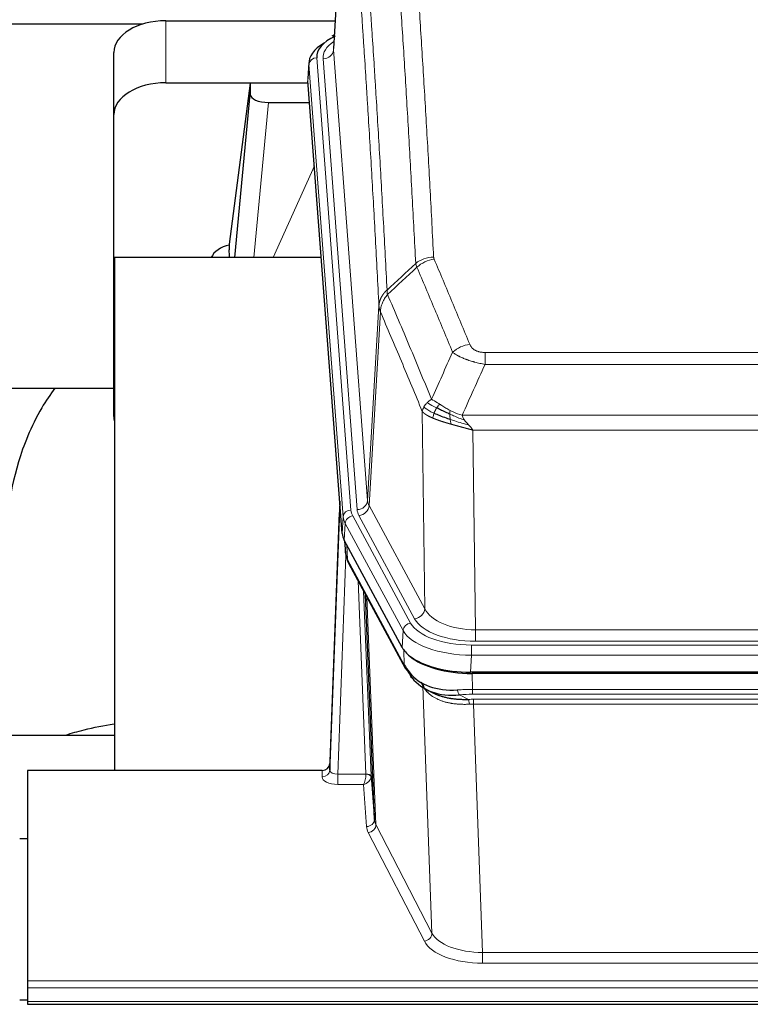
# Model space of a CAD drawing. Header units: inches. Extents: x 0 to 23760, y -13 to 16800.
# Tile 201 of 209: x 18994 to 19274, y 13955 to 14332. Entities that reach past the tile are written whole.
import ezdxf

# ---------------------------------------------------------------- set-up
doc = ezdxf.new("R2010")
doc.units = ezdxf.units.IN
doc.layers.add('254', color=7, linetype='Continuous', true_color=0xffffff)

msp = doc.modelspace()

# ---------------------------------------------------------------- linework, layer by layer
at = {"layer": '254', "color": 2, "linetype": 'Continuous', "lineweight": 25}
for p, q in [((19119.199, 14407.873), (19113.949, 14321.237)), ((18874.894, 14330.631), (19041.082, 14330.631)), ((19049.77, 14331.835), (19114.591, 14331.835)), ((19114.26, 14326.379), (19113.317, 14325.944)), ((19029.77, 14295.859), (19029.77, 14319.661)), ((19104.57, 14315.886), (19104.189, 14309.604)), ((19049.77, 14308.033), (19104.256, 14308.033)), ((19082.081, 14307.944), (19074.033, 14246.158)), ((19104.263, 14307.944), (19082.081, 14307.944)), ((19082.081, 14307.944), (19082.081, 14303.713)), ((19117.313, 14135.367), (19104.195, 14308.82)), ((19076.17, 14241.057), (19082.081, 14303.713)), ((19089.054, 14300.493), (19104.825, 14300.493)), ((19029.77, 14180.205), (19029.77, 14295.859)), ((19074.032, 14246.152), (19074.033, 14246.158)), ((19074.032, 14246.152), (19074.032, 14243.967)), ((19030.057, 14241.056), (19030.057, 14044.489)), ((19109.326, 14241.056), (19030.057, 14241.056)), ((18958.015, 14190.977), (19029.745, 14190.977)), ((19116.376, 14147.748), (19112.618, 14047.109)), ((19112.608, 14044.573), (19116.296, 14143.355)), ((19140.352, 14091.575), (19118.097, 14132.789)), ((19118.225, 14132.553), (19118.588, 14127.751)), ((19118.582, 14127.864), (19118.411, 14132.208)), ((19118.582, 14127.864), (19118.588, 14127.751)), ((19119.726, 14123.955), (19141.473, 14083.679)), ((19129.633, 14025.744), (19126.205, 14111.955)), ((19382.92, 14082.137), (19166.514, 14082.137)), ((19382.329, 14081.655), (19167.105, 14081.655)), ((19149.615, 14075.503), (19152.358, 14074.116)), ((19030.055, 14057.828), (18958.058, 14057.828)), ((19112.618, 14047.109), (19112.608, 14044.573)), ((18996.717, 14044.488), (18996.717, 13963.853)), ((19109.62, 14044.488), (18996.717, 14044.488)), ((19128.404, 14042.362), (19129.633, 14025.744)), ((18996.717, 14018.29), (18993.717, 14018.29)), ((18996.717, 13963.853), (18996.717, 13961.119)), ((18996.717, 13961.119), (18996.717, 13955.871)), ((18993.736, 13956.554), (18996.723, 13956.554)), ((18996.717, 13955.871), (18996.717, 13954.856)), ((18996.717, 13954.856), (19553.717, 13954.856))]:
    msp.add_line(p, q, dxfattribs=at)
at = {"layer": '254', "color": 110, "linetype": 'Continuous', "lineweight": 13}
for p, q in [((19119.201, 14407.251), (19113.953, 14320.661)), ((19049.77, 14308.033), (19049.77, 14331.835)), ((19107.57, 14317.67), (19120.68, 14144.309)), ((19113.953, 14320.661), (19127.02, 14147.888)), ((19104.575, 14315.1), (19104.195, 14308.82)), ((19117.686, 14141.739), (19104.575, 14315.1)), ((19109.961, 14317.235), (19123.028, 14144.462)), ((19089.054, 14300.493), (19083.447, 14241.057)), ((19090.859, 14241.057), (19106.656, 14276.279)), ((19127.02, 14147.888), (19131.396, 14222.565)), ((19131.952, 14220.231), (19127.601, 14145.979)), ((19172.046, 14204.684), (19377.388, 14204.684)), ((19172.046, 14200.12), (19172.046, 14204.684)), ((19377.388, 14200.12), (19172.046, 14200.12)), ((19148.953, 14106.436), (19147.995, 14182.086)), ((19163.314, 14180.641), (19386.12, 14180.641)), ((19382.007, 14174.897), (19167.427, 14174.897)), ((19167.427, 14174.897), (19168.395, 14098.401)), ((19127.601, 14145.979), (19148.953, 14106.436)), ((19117.313, 14135.367), (19117.686, 14141.739)), ((19121.378, 14142.018), (19143.552, 14100.953)), ((19145.077, 14102.627), (19123.725, 14142.171)), ((19118.471, 14139.162), (19118.097, 14132.789)), ((19140.645, 14098.096), (19118.471, 14139.162)), ((19118.227, 14132.548), (19118.582, 14127.864)), ((19119.148, 14130.842), (19119.367, 14125.285)), ((19118.731, 14126.893), (19115.6, 14043.041)), ((19119.367, 14125.285), (19141.114, 14085.009)), ((19126.406, 14043.128), (19123.384, 14117.179)), ((19125.511, 14113.239), (19128.404, 14042.362)), ((19126.751, 14110.944), (19130.218, 14023.733)), ((19140.352, 14091.575), (19140.645, 14098.096)), ((19168.395, 14093.987), (19168.395, 14098.401)), ((19168.395, 14098.401), (19381.038, 14098.401)), ((19166.807, 14092.563), (19382.627, 14092.563)), ((19166.807, 14088.658), (19166.807, 14092.563)), ((19381.038, 14093.987), (19168.395, 14093.987)), ((19141.114, 14085.009), (19140.938, 14090.645)), ((19166.807, 14088.658), (19166.514, 14082.137)), ((19382.627, 14088.658), (19166.807, 14088.658)), ((19167.105, 14081.655), (19167.296, 14075.564)), ((19148.246, 14076.851), (19147.517, 14078.201)), ((19151.703, 13982.119), (19148.246, 14076.851)), ((19162.272, 14073.47), (19165.725, 14071.725)), ((19167.296, 14073.698), (19167.296, 14075.564)), ((19167.296, 14075.564), (19382.138, 14075.564)), ((19382.138, 14073.698), (19167.296, 14073.698)), ((19167.638, 14069.891), (19167.638, 14071.756)), ((19167.638, 14071.756), (19381.796, 14071.756)), ((19167.638, 14069.891), (19171.112, 13974.715)), ((19381.796, 14069.891), (19167.638, 14069.891)), ((19109.609, 14042.04), (19109.62, 14044.488)), ((19115.6, 14043.041), (19115.6, 14039.126)), ((19115.6, 14043.041), (19126.405, 14043.041)), ((19115.6, 14039.126), (19125.442, 14039.126)), ((19126.636, 14022.977), (19125.442, 14039.126)), ((19130.218, 14023.733), (19151.703, 13982.119)), ((19148.795, 13979.056), (19127.31, 14020.67)), ((19171.112, 13974.715), (19171.112, 13970.614)), ((19171.112, 13974.715), (19378.322, 13974.715)), ((19378.322, 13970.614), (19171.112, 13970.614)), ((18996.717, 13963.853), (19553.717, 13963.853)), ((18996.717, 13961.119), (19553.717, 13961.119)), ((18996.717, 13955.871), (19553.717, 13955.871))]:
    msp.add_line(p, q, dxfattribs=at)
at = {"layer": '254', "color": 2, "linetype": 'Continuous', "lineweight": 25}
for centre, major_axis, ratio, start_param, end_param in [((19049.77, 14319.661), (-20, 0), 0.608706, 4.712389, 6.2831853), ((19131.589, 14318.044), (-24.034, 0.016), 0.461198, 5.4992389, 6.318352), ((19114.575, 14323.22), (1.258, -2.724), 0.6272114, 2.6666598, 3.1415983), ((19131.589, 14315.383), (-27.03, 0.194), 0.4633579, 5.618257, 6.3212481), ((19049.77, 14295.859), (-20, 0), 0.608706, 4.712389, 6.2831853), ((19089.107, 14303.738), (7.027, 0.031), 0.4617281, 3.1395348, 4.7027345), ((19076.911, 14238.978), (10.208, 0), 0.7029015, 1.8567446, 2.8477011), ((19076.911, 14047.584), (-10.152, 515.136), 0.0020796, 5.0973651, 5.1034691), ((19049.77, 14180.205), (-20, 0), 0.608706, 0, 0.1694742), ((19144.333, 14135.806), (27.037, 0.006), 0.4611335, 3.1763491, 3.3855005), ((19146.376, 14108.075), (-27.174, 22.247), 0.2659536, 0.2482952, 0.2802754), ((19145.226, 14137.351), (26.161, 11.46), 0.4493681, 3.0159633, 3.1613144), ((19123.08, 14126.176), (3.584, 1.776), 0.8816114, 2.7716102, 3.1419462), ((19166.572, 14094.621), (27.023, 0.034), 0.4619935, 3.3853572, 3.670307), ((19167.131, 14094.13), (27.01, 0.015), 0.4618579, 3.6271853, 4.7111791), ((19166.572, 14094.621), (27.023, 0.034), 0.4619935, 3.670307, 4.7096668), ((19167.946, 14068.13), (-27.355, 20.182), 0.1876908, 0.3765826, 0.5974134), ((19144.993, 14085.58), (3.52, 1.9), 0.8606628, 3.1415888, 3.5094104), ((19165.249, 14065.267), (-23.434, 19.972), 0.1471226, 0.3626514, 0.5834823), ((19146.77, 14082.898), (3.195, 2.407), 0.6715965, 2.6043549, 3.391291), ((19167.043, 14096.947), (25.329, 12.681), 0.6929209, 3.2824386, 4.1662755), ((19167.043, 14096.947), (23.359, 16.381), 0.7286412, 3.1732971, 4.057134), ((19144.871, 14075.407), (-3.388, -2.127), 0.8041825, 2.6901591, 3.4547172), ((19109.62, 14047.201), (3, 0.002), 0.9042699, 4.7116987, 6.2488686)]:
    msp.add_ellipse(centre, major_axis=major_axis, ratio=ratio, start_param=start_param, end_param=end_param, dxfattribs=at)
at = {"layer": '254', "color": 110, "linetype": 'Continuous', "lineweight": 13}
for centre, major_axis, ratio, start_param, end_param in [((19133.98, 14317.609), (-24.034, 0.016), 0.461198, 5.6862399, 6.318352), ((19107.57, 14315.009), (2.991, 0.226), 0.8864705, 1.5038552, 3.0222916), ((19109.961, 14320.783), (3.989, 0.302), 0.8864705, 4.6454478, 6.1638843), ((19152.35, 14232.936), (-9.987, -0.512), 0.8285973, 4.6699673, 5.4273767), ((19152.537, 14232.144), (-9.188, -3.948), 0.8056434, 4.3791539, 5.1247913), ((19166.199, 14199.682), (-9.245, -3.812), 0.7933159, 4.3962573, 5.1392153), ((19123.028, 14148.01), (3.989, 0.302), 0.8864705, 4.6454478, 6.1638843), ((19147.046, 14148.4), (20.038, 0.241), 0.4621297, 3.1708089, 3.3799603), ((19116.296, 14141.202), (0.214, 6.443), 0.0117452, 0.5090713, 1.2305416), ((19120.68, 14141.648), (2.991, 0.226), 0.8864705, 1.5038552, 3.0222916), ((19144.698, 14144.7), (24.033, 0.005), 0.4611335, 3.1763491, 3.3855005), ((19147.046, 14144.852), (24.033, 0.005), 0.4611335, 3.1763491, 3.3855005), ((19123.725, 14145.719), (3.52, 1.9), 0.8606628, 4.2773553, 5.7957917), ((19119.294, 14143.263), (2.998, -0.112), 0.4302668, 3.1576572, 3.7226285), ((19144.698, 14142.039), (-27.028, 0.171), 0.4605351, 0.0378207, 0.2469722), ((19121.378, 14139.357), (2.64, 1.425), 0.8606628, 1.1357626, 2.6541991), ((19146.377, 14108.075), (-27.538, 20.422), 0.1820481, 0.3394749, 0.3714551), ((19123.246, 14125.855), (3.52, 1.9), 0.8606628, 2.7414655, 3.1415888), ((19145.077, 14106.175), (3.52, 1.9), 0.8606628, 4.2773553, 5.7957917), ((19168.316, 14109.008), (-20.002, 0.126), 0.5302672, 0.2567917, 1.5781041), ((19168.316, 14105.46), (-24.002, 0.049), 0.477994, 0.2537759, 1.5750883), ((19143.552, 14098.292), (2.64, 1.425), 0.8606628, 1.1357626, 2.6541991), ((19166.858, 14103.66), (24.02, 0.03), 0.4619935, 3.3853572, 4.7096668), ((19166.858, 14100.999), (-27.018, 0.111), 0.4567867, 0.246464, 1.5707737), ((19144.993, 14085.58), (3.52, 1.9), 0.8606628, 2.7414655, 3.1415888), ((19144.368, 14076.265), (-3.52, -1.9), 0.8606628, 2.7458289, 3.0340689), ((19168.433, 14057.963), (-20.65, 20.761), 0.1023506, 0.3377039, 0.4127218), ((19167.946, 14068.13), (-27.015, 0.091), 0.2751837, 4.7373543, 4.9581852), ((19162.272, 14077.305), (-0.368, 3.983), 0.2964475, 2.0527062, 2.8396422), ((19167.946, 14064.295), (-23.017, 0.318), 0.4083138, 4.7462544, 4.9670852), ((19168.428, 14061.944), (-24.025, 0.387), 0.4081205, 4.7518285, 4.8316761), ((19165.725, 14067.89), (0.131, -3.998), 0.1099517, 2.0830946, 2.8518059), ((19168.428, 14058.108), (-20.023, 0.877), 0.5868264, 4.777515, 4.8573626), ((19109.609, 14044.664), (-3, 0.013), 0.8746179, 1.5745081, 3.1116779), ((19115.613, 14044.664), (3.004, 0.138), 0.5390598, 3.1127167, 4.683513), ((19125.442, 14041.749), (0.506, 2.997), 0.2740591, 3.694004, 5.2037138), ((19125.407, 14043.096), (-1.001, 0.011), 0.9036682, 3.0924533, 3.1882188), ((19126.405, 14042.18), (1.996, -0.13), 0.4297663, 0.0674602, 1.5988341), ((19126.406, 14042.267), (1.998, 0.082), 0.4302193, 0.0160628, 1.553239), ((19125.407, 14042.235), (2.996, 0.15), 0.8842155, 6.1784611, 6.2742266), ((19115.613, 14042.04), (6.003, 0.008), 0.4854373, 3.1388974, 4.7096937), ((19125.442, 14041.749), (2.669, 1.608), 0.8008031, 4.262859, 5.7725688), ((19126.636, 14025.601), (-2.992, -0.221), 0.8740585, 1.5062672, 3.1117425), ((19127.31, 14023.294), (-2.666, -1.376), 0.8484453, 1.1579292, 2.76165), ((19149.635, 14025.999), (-20.016, 0.121), 0.4848834, 0.0387668, 0.248091), ((19149.635, 14023.375), (-23.014, 0.002), 0.4845187, 0.0358431, 0.2451673), ((19148.795, 13981.68), (-2.666, -1.376), 0.8484453, 1.1579292, 2.76165), ((19171.118, 13984.389), (-20.013, 0.104), 0.483363, 0.2476114, 1.5729934), ((19171.118, 13981.765), (23.012, 0.004), 0.4845836, 3.3866449, 4.7120269)]:
    msp.add_ellipse(centre, major_axis=major_axis, ratio=ratio, start_param=start_param, end_param=end_param, dxfattribs=at)
for points, knots in [([(19140.392, 14423.877), (19140.949, 14417.257), (19142.05, 14403.767), (19143.657, 14382.782), (19144.7, 14368.293), (19145.47, 14357.238), (19145.853, 14351.664), (19146.231, 14346.02), (19146.482, 14342.241), (19146.607, 14340.344), (19147.231, 14330.82), (19147.722, 14323.078), (19148.448, 14311.283), (19148.687, 14307.321), (19149.163, 14299.339), (19149.399, 14295.317), (19150.101, 14283.164), (19151.022, 14266.722), (19151.912, 14249.804), (19152.35, 14241.225)], [0, 0, 0, 0, 0.125, 0.25, 0.375, 0.375, 0.4375, 0.46875, 0.46875, 0.5, 0.5, 0.625, 0.625, 0.6875, 0.6875, 0.75, 0.75, 0.875, 1, 1, 1, 1]), ([(19145.482, 14238.849), (19145.044, 14247.417), (19144.153, 14264.316), (19143.231, 14280.739), (19142.528, 14292.877), (19142.291, 14296.894), (19141.815, 14304.867), (19141.575, 14308.824), (19140.849, 14320.605), (19140.357, 14328.338), (19139.732, 14337.851), (19139.607, 14339.746), (19139.355, 14343.52), (19138.977, 14349.158), (19138.594, 14354.726), (19137.822, 14365.767), (19136.778, 14380.24), (19135.168, 14401.2), (19134.066, 14414.675), (19133.508, 14421.287)], [0, 0, 0, 0, 0.125, 0.25, 0.25, 0.3125, 0.3125, 0.375, 0.375, 0.5, 0.5, 0.53125, 0.53125, 0.5625, 0.625, 0.625, 0.75, 0.875, 1, 1, 1, 1]), ([(19122.256, 14413.867), (19122.828, 14407.176), (19123.955, 14393.533), (19125.601, 14372.292), (19126.667, 14357.613), (19127.455, 14346.409), (19127.847, 14340.759), (19128.298, 14334.081), (19128.491, 14331.202), (19128.619, 14329.278), (19128.682, 14328.314), (19129.001, 14323.484), (19129.381, 14317.64), (19129.819, 14310.74), (19130.005, 14307.765), (19130.13, 14305.778), (19130.191, 14304.782), (19130.748, 14295.804), (19131.72, 14279.597), (19133.131, 14254.544), (19134.039, 14237.348), (19134.486, 14228.627)], [0, 0, 0, 0, 0.125, 0.25, 0.375, 0.375, 0.4375, 0.46875, 0.484375, 0.484375, 0.5, 0.5, 0.5625, 0.59375, 0.609375, 0.609375, 0.625, 0.625, 0.75, 0.875, 1, 1, 1, 1]), ([(19131.396, 14222.565), (19130.951, 14231.259), (19130.046, 14248.401), (19128.639, 14273.375), (19127.669, 14289.533), (19127.114, 14298.483), (19127.052, 14299.476), (19126.928, 14301.457), (19126.742, 14304.423), (19126.306, 14311.302), (19125.927, 14317.128), (19125.609, 14321.944), (19125.546, 14322.905), (19125.418, 14324.823), (19125.226, 14327.694), (19124.776, 14334.352), (19124.386, 14339.985), (19123.599, 14351.156), (19122.536, 14365.793), (19120.895, 14386.974), (19119.771, 14400.578), (19119.201, 14407.251)], [0, 0, 0, 0, 0.125, 0.25, 0.375, 0.375, 0.390625, 0.390625, 0.40625, 0.4375, 0.5, 0.5, 0.515625, 0.515625, 0.53125, 0.5625, 0.625, 0.625, 0.75, 0.875, 1, 1, 1, 1]), ([(19152.537, 14240.43), (19152.481, 14240.561), (19152.438, 14240.692), (19152.376, 14240.957), (19152.357, 14241.091), (19152.35, 14241.225)], [0, 0, 0, 0, 0.5, 0.5, 1, 1, 1, 1]), ([(19152.537, 14240.43), (19154.823, 14235.089), (19157.104, 14229.703), (19160.52, 14221.555), (19161.657, 14218.827), (19163.929, 14213.349), (19165.065, 14210.599), (19166.199, 14207.838)], [0, 0, 0, 0, 0.5, 0.5, 0.75, 0.75, 1, 1, 1, 1]), ([(19159.619, 14204.78), (19158.483, 14207.539), (19157.347, 14210.287), (19155.071, 14215.759), (19153.933, 14218.484), (19150.513, 14226.625), (19148.229, 14232.007), (19145.941, 14237.343)], [0, 0, 0, 0, 0.25, 0.25, 0.5, 0.5, 1, 1, 1, 1]), ([(19131.396, 14222.565), (19131.397, 14222.58), (19131.399, 14222.61), (19131.402, 14222.654), (19131.405, 14222.699), (19131.409, 14222.744), (19131.413, 14222.789), (19131.417, 14222.834), (19131.421, 14222.878), (19131.426, 14222.923), (19131.43, 14222.968), (19131.436, 14223.013), (19131.441, 14223.057), (19131.446, 14223.102), (19131.452, 14223.147), (19131.458, 14223.191), (19131.465, 14223.236), (19131.471, 14223.28), (19131.478, 14223.325), (19131.485, 14223.369), (19131.493, 14223.414), (19131.5, 14223.458), (19131.508, 14223.503), (19131.516, 14223.547), (19131.525, 14223.592), (19131.533, 14223.636), (19131.542, 14223.68), (19131.551, 14223.725), (19131.561, 14223.769), (19131.57, 14223.813), (19131.58, 14223.857), (19131.59, 14223.901), (19131.601, 14223.945), (19131.611, 14223.989), (19131.622, 14224.033), (19131.633, 14224.077), (19131.645, 14224.121), (19131.656, 14224.165), (19131.668, 14224.209), (19131.68, 14224.252), (19131.693, 14224.296), (19131.705, 14224.34), (19131.718, 14224.383), (19131.731, 14224.427), (19131.745, 14224.47), (19131.758, 14224.514), (19131.772, 14224.557), (19131.786, 14224.6), (19131.8, 14224.644), (19131.815, 14224.687), (19131.83, 14224.73), (19131.845, 14224.773), (19131.86, 14224.816), (19131.876, 14224.859), (19131.892, 14224.902), (19131.908, 14224.945), (19131.924, 14224.987), (19131.94, 14225.03), (19131.957, 14225.073), (19131.974, 14225.115), (19131.991, 14225.158), (19132.009, 14225.2), (19132.027, 14225.242), (19132.045, 14225.285), (19132.063, 14225.327), (19132.081, 14225.369), (19132.1, 14225.411), (19132.119, 14225.453), (19132.138, 14225.495), (19132.157, 14225.537), (19132.177, 14225.578), (19132.197, 14225.62), (19132.217, 14225.662), (19132.237, 14225.703), (19132.258, 14225.744), (19132.278, 14225.786), (19132.305, 14225.839), (19132.339, 14225.904), (19132.38, 14225.981), (19132.422, 14226.057), (19132.464, 14226.133), (19132.507, 14226.209), (19132.551, 14226.285), (19132.596, 14226.36), (19132.642, 14226.435), (19132.688, 14226.51), (19132.735, 14226.584), (19132.783, 14226.658), (19132.832, 14226.731), (19132.881, 14226.805), (19132.931, 14226.877), (19132.982, 14226.95), (19133.034, 14227.022), (19133.087, 14227.094), (19133.14, 14227.165), (19133.194, 14227.236), (19133.248, 14227.307), (19133.304, 14227.377), (19133.36, 14227.447), (19133.416, 14227.516), (19133.474, 14227.585), (19133.532, 14227.653), (19133.591, 14227.722), (19133.651, 14227.789), (19133.711, 14227.856), (19133.772, 14227.923), (19133.833, 14227.989), (19133.896, 14228.055), (19133.959, 14228.121), (19134.022, 14228.186), (19134.087, 14228.25), (19134.151, 14228.314), (19134.217, 14228.378), (19134.283, 14228.441), (19134.35, 14228.503), (19134.417, 14228.565), (19134.463, 14228.606), (19134.486, 14228.627)], [0, 0, 0, 0, 0.0066687, 0.0133374, 0.0200061, 0.0266746, 0.0333432, 0.0400116, 0.0466801, 0.0533484, 0.0600168, 0.066685, 0.0733532, 0.0800214, 0.0866895, 0.0933575, 0.1000255, 0.1066935, 0.1133614, 0.1200292, 0.126697, 0.1333647, 0.1400324, 0.1467001, 0.1533676, 0.1600352, 0.1667026, 0.1733701, 0.1800374, 0.1867047, 0.193372, 0.2000392, 0.2067064, 0.2133735, 0.2200405, 0.2267075, 0.2333745, 0.2400414, 0.2467082, 0.253375, 0.2600418, 0.2667085, 0.2733751, 0.2800417, 0.2867082, 0.2933747, 0.3000412, 0.3067075, 0.3133739, 0.3200401, 0.3267064, 0.3333725, 0.3400387, 0.3467047, 0.3533708, 0.3600367, 0.3667026, 0.3733685, 0.3800343, 0.3867001, 0.3933658, 0.4000315, 0.4066971, 0.4133626, 0.4200281, 0.4266936, 0.433359, 0.4400243, 0.4466896, 0.4533549, 0.4600201, 0.4666852, 0.4733503, 0.4800154, 0.4866804, 0.4933453, 0.5000102, 0.5125098, 0.5250093, 0.5375088, 0.5500082, 0.5625077, 0.5750071, 0.5875066, 0.600006, 0.6125054, 0.6250049, 0.6375043, 0.6500037, 0.6625032, 0.6750026, 0.6875021, 0.7000016, 0.7125011, 0.7250006, 0.7375001, 0.7499997, 0.7624993, 0.7749989, 0.7874985, 0.7999982, 0.812498, 0.8249977, 0.8374975, 0.8499974, 0.8624973, 0.8749972, 0.8874972, 0.8999973, 0.9124974, 0.9249976, 0.9374978, 0.9499981, 0.9624985, 0.9749989, 0.9874994, 1, 1, 1, 1]), ([(19134.698, 14226.889), (19134.623, 14227.183), (19134.58, 14227.486), (19134.522, 14228.076), (19134.506, 14228.363), (19134.486, 14228.627)], [0, 0, 0, 0, 0.5, 0.5, 1, 1, 1, 1]), ([(19131.952, 14220.231), (19131.974, 14220.814), (19132.051, 14221.402), (19132.315, 14222.569), (19132.501, 14223.148), (19132.972, 14224.279), (19133.258, 14224.832), (19133.916, 14225.896), (19134.289, 14226.406), (19134.698, 14226.889)], [0, 0, 0, 0, 0.25, 0.25, 0.5, 0.5, 0.75, 0.75, 1, 1, 1, 1]), ([(19134.698, 14226.889), (19137.52, 14220.334), (19140.335, 14213.71), (19144.549, 14203.671), (19145.952, 14200.307), (19148.754, 14193.545), (19150.154, 14190.147), (19151.551, 14186.732)], [0, 0, 0, 0, 0.5, 0.5, 0.75, 0.75, 1, 1, 1, 1]), ([(19131.952, 14220.231), (19131.947, 14220.244), (19131.937, 14220.269), (19131.922, 14220.307), (19131.907, 14220.346), (19131.892, 14220.385), (19131.876, 14220.425), (19131.861, 14220.466), (19131.846, 14220.507), (19131.83, 14220.549), (19131.815, 14220.592), (19131.799, 14220.635), (19131.784, 14220.679), (19131.769, 14220.723), (19131.753, 14220.768), (19131.738, 14220.814), (19131.723, 14220.86), (19131.708, 14220.907), (19131.693, 14220.954), (19131.678, 14221.002), (19131.664, 14221.051), (19131.649, 14221.1), (19131.635, 14221.15), (19131.621, 14221.201), (19131.607, 14221.252), (19131.594, 14221.304), (19131.58, 14221.356), (19131.56, 14221.44), (19131.534, 14221.553), (19131.505, 14221.69), (19131.482, 14221.817), (19131.462, 14221.934), (19131.446, 14222.041), (19131.434, 14222.138), (19131.424, 14222.226), (19131.416, 14222.303), (19131.41, 14222.37), (19131.405, 14222.427), (19131.402, 14222.474), (19131.399, 14222.51), (19131.398, 14222.537), (19131.397, 14222.554), (19131.396, 14222.562), (19131.396, 14222.565)], [0, 0, 0, 0, 0.0155037, 0.0313049, 0.0474035, 0.0637997, 0.0804935, 0.097485, 0.1147743, 0.1323613, 0.1502462, 0.1684289, 0.1869096, 0.2056883, 0.224765, 0.2441397, 0.2638126, 0.2837835, 0.3040527, 0.32462, 0.3454856, 0.3666494, 0.3881116, 0.409872, 0.4319308, 0.454288, 0.4769435, 0.4998975, 0.5635611, 0.6228928, 0.6778927, 0.7285606, 0.7748966, 0.8169007, 0.8545729, 0.8879131, 0.9169214, 0.9415977, 0.9619421, 0.9779545, 0.989635, 0.9969835, 1, 1, 1, 1]), ([(19147.995, 14182.086), (19146.664, 14185.327), (19145.332, 14188.553), (19142.664, 14194.973), (19141.329, 14198.167), (19137.318, 14207.703), (19134.638, 14213.998), (19131.952, 14220.231)], [0, 0, 0, 0, 0.25, 0.25, 0.5, 0.5, 1, 1, 1, 1]), ([(19172.046, 14200.12), (19171.711, 14200.181), (19171.378, 14200.244), (19170.715, 14200.378), (19170.386, 14200.447), (19169.411, 14200.665), (19168.773, 14200.821), (19168.07, 14201.01), (19167.992, 14201.031), (19167.837, 14201.073), (19167.759, 14201.095), (19167.528, 14201.16), (19167.375, 14201.204), (19166.92, 14201.338), (19166.325, 14201.52), (19165.753, 14201.712), (19165.331, 14201.859), (19165.123, 14201.933), (19164.917, 14202.009), (19164.781, 14202.06), (19164.713, 14202.085), (19164.108, 14202.316), (19163.6, 14202.526), (19162.881, 14202.85), (19162.648, 14202.959), (19162.31, 14203.125), (19162.199, 14203.18), (19161.98, 14203.292), (19161.873, 14203.348), (19161.345, 14203.63), (19160.957, 14203.858), (19160.242, 14204.316), (19159.916, 14204.548), (19159.619, 14204.78)], [0, 0, 0, 0, 0.0625, 0.0625, 0.125, 0.125, 0.25, 0.25, 0.265625, 0.265625, 0.28125, 0.28125, 0.3125, 0.3125, 0.375, 0.4375, 0.4375, 0.46875, 0.484375, 0.484375, 0.5, 0.5, 0.625, 0.625, 0.6875, 0.6875, 0.71875, 0.71875, 0.75, 0.75, 0.875, 0.875, 1, 1, 1, 1]), ([(19172.046, 14204.684), (19171.863, 14204.684), (19171.681, 14204.688), (19171.317, 14204.707), (19171.137, 14204.721), (19170.782, 14204.759), (19170.606, 14204.783), (19170.259, 14204.842), (19170.088, 14204.876), (19169.878, 14204.926), (19169.836, 14204.937), (19169.752, 14204.958), (19169.627, 14204.991), (19169.506, 14205.027), (19169.267, 14205.101), (19168.959, 14205.21), (19168.672, 14205.338), (19168.499, 14205.423), (19168.465, 14205.44), (19168.397, 14205.475), (19168.363, 14205.493), (19168.263, 14205.547), (19168.198, 14205.584), (19168.009, 14205.697), (19167.889, 14205.776), (19167.663, 14205.938), (19167.556, 14206.022), (19167.353, 14206.195), (19167.257, 14206.284), (19167.144, 14206.398), (19167.122, 14206.421), (19167.078, 14206.467), (19167.056, 14206.49), (19166.993, 14206.56), (19166.952, 14206.607), (19166.833, 14206.749), (19166.759, 14206.844), (19166.622, 14207.038), (19166.559, 14207.136), (19166.382, 14207.432), (19166.283, 14207.633), (19166.199, 14207.838)], [0, 0, 0, 0, 0.0625, 0.0625, 0.125, 0.125, 0.1875, 0.1875, 0.25, 0.25, 0.265625, 0.265625, 0.28125, 0.3125, 0.3125, 0.375, 0.4375, 0.4375, 0.453125, 0.453125, 0.46875, 0.46875, 0.5, 0.5, 0.5625, 0.5625, 0.625, 0.625, 0.6875, 0.6875, 0.703125, 0.703125, 0.71875, 0.71875, 0.75, 0.75, 0.8125, 0.8125, 0.875, 0.875, 1, 1, 1, 1]), ([(19149.844, 14185.388), (19150.09, 14185.632), (19150.357, 14185.867), (19150.927, 14186.317), (19151.231, 14186.531), (19151.551, 14186.732)], [0, 0, 0, 0, 0.5, 0.5, 1, 1, 1, 1]), ([(19154.727, 14184.837), (19154.428, 14185.031), (19154.138, 14185.219), (19153.011, 14185.939), (19152.245, 14186.405), (19151.551, 14186.732)], [0, 0, 0, 0, 0.25, 0.25, 1, 1, 1, 1]), ([(19147.995, 14182.086), (19148.052, 14182.372), (19148.134, 14182.66), (19148.348, 14183.232), (19148.479, 14183.518), (19148.634, 14183.8)], [0, 0, 0, 0, 0.5, 0.5, 1, 1, 1, 1]), ([(19152.027, 14179.538), (19152.015, 14179.543), (19151.992, 14179.553), (19151.957, 14179.568), (19151.921, 14179.583), (19151.886, 14179.598), (19151.849, 14179.614), (19151.813, 14179.629), (19151.776, 14179.645), (19151.739, 14179.662), (19151.701, 14179.678), (19151.663, 14179.695), (19151.624, 14179.712), (19151.586, 14179.729), (19151.546, 14179.746), (19151.507, 14179.764), (19151.467, 14179.782), (19151.427, 14179.8), (19151.387, 14179.818), (19151.346, 14179.836), (19151.305, 14179.855), (19151.264, 14179.874), (19151.222, 14179.893), (19151.18, 14179.913), (19151.138, 14179.933), (19151.095, 14179.953), (19151.053, 14179.973), (19151.01, 14179.993), (19150.967, 14180.014), (19150.923, 14180.035), (19150.88, 14180.056), (19150.836, 14180.077), (19150.792, 14180.099), (19150.747, 14180.121), (19150.703, 14180.143), (19150.658, 14180.166), (19150.613, 14180.188), (19150.569, 14180.211), (19150.523, 14180.234), (19150.478, 14180.258), (19150.433, 14180.282), (19150.387, 14180.306), (19150.342, 14180.33), (19150.296, 14180.354), (19150.25, 14180.379), (19150.204, 14180.404), (19150.158, 14180.429), (19150.112, 14180.455), (19150.066, 14180.481), (19150.02, 14180.507), (19149.973, 14180.533), (19149.927, 14180.559), (19149.881, 14180.586), (19149.835, 14180.613), (19149.788, 14180.641), (19149.742, 14180.669), (19149.696, 14180.697), (19149.65, 14180.725), (19149.604, 14180.753), (19149.558, 14180.782), (19149.512, 14180.811), (19149.466, 14180.84), (19149.42, 14180.87), (19149.375, 14180.9), (19149.329, 14180.93), (19149.284, 14180.96), (19149.239, 14180.991), (19149.194, 14181.022), (19149.149, 14181.054), (19149.105, 14181.085), (19149.06, 14181.117), (19149.016, 14181.149), (19148.972, 14181.182), (19148.928, 14181.214), (19148.885, 14181.247), (19148.842, 14181.281), (19148.799, 14181.314), (19148.757, 14181.348), (19148.714, 14181.382), (19148.673, 14181.417), (19148.631, 14181.451), (19148.59, 14181.486), (19148.549, 14181.522), (19148.509, 14181.557), (19148.469, 14181.593), (19148.429, 14181.629), (19148.39, 14181.666), (19148.352, 14181.703), (19148.314, 14181.74), (19148.276, 14181.777), (19148.239, 14181.815), (19148.202, 14181.853), (19148.166, 14181.891), (19148.131, 14181.929), (19148.096, 14181.968), (19148.062, 14182.007), (19148.028, 14182.047), (19148.006, 14182.073), (19147.995, 14182.086)], [0, 0, 0, 0, 0.0060657, 0.012223, 0.0184718, 0.0248123, 0.0312443, 0.0377679, 0.0443831, 0.0510899, 0.0578883, 0.0647782, 0.0717598, 0.0788329, 0.0859977, 0.093254, 0.1006019, 0.1080414, 0.1155725, 0.1231952, 0.1309095, 0.1387154, 0.1466129, 0.1546019, 0.1626826, 0.1708549, 0.1791188, 0.1874742, 0.1959213, 0.20446, 0.2130903, 0.2218121, 0.2306256, 0.2395307, 0.2485274, 0.2576156, 0.2667955, 0.276067, 0.2854301, 0.2948848, 0.3044311, 0.314069, 0.3237985, 0.3336196, 0.3435324, 0.3535367, 0.3636326, 0.3738202, 0.3840993, 0.3944701, 0.4049324, 0.4154864, 0.426132, 0.4368691, 0.4476979, 0.4586183, 0.4696303, 0.480734, 0.4919292, 0.503216, 0.5145945, 0.5260645, 0.5376262, 0.5492795, 0.5610244, 0.5728609, 0.584789, 0.5968087, 0.60892, 0.621123, 0.6334175, 0.6458037, 0.6582815, 0.6708509, 0.6835119, 0.6962645, 0.7091087, 0.7220445, 0.735072, 0.748191, 0.7614017, 0.774704, 0.7880979, 0.8015834, 0.8151605, 0.8288293, 0.8425896, 0.8564416, 0.8703852, 0.8844204, 0.8985472, 0.9127656, 0.9270756, 0.9414773, 0.9559705, 0.9705554, 0.9852319, 1, 1, 1, 1]), ([(19148.634, 14183.8), (19148.79, 14184.075), (19148.97, 14184.346), (19149.375, 14184.877), (19149.599, 14185.137), (19149.844, 14185.388)], [0, 0, 0, 0, 0.5, 0.5, 1, 1, 1, 1]), ([(19152.517, 14181.384), (19152.082, 14181.588), (19151.672, 14181.792), (19150.142, 14182.607), (19149.246, 14183.216), (19148.634, 14183.8)], [0, 0, 0, 0, 0.25, 0.25, 1, 1, 1, 1]), ([(19153.503, 14183.457), (19153.131, 14183.644), (19152.774, 14183.827), (19151.414, 14184.533), (19150.543, 14185.005), (19149.844, 14185.388)], [0, 0, 0, 0, 0.25, 0.25, 1, 1, 1, 1]), ([(19152.517, 14181.384), (19152.548, 14181.472), (19152.58, 14181.561), (19152.714, 14181.918), (19152.827, 14182.189), (19153.077, 14182.717), (19153.213, 14182.975), (19153.405, 14183.3), (19153.453, 14183.379), (19153.503, 14183.457)], [0, 0, 0, 0, 0.125, 0.125, 0.5, 0.5, 0.875, 0.875, 1, 1, 1, 1]), ([(19153.503, 14183.457), (19153.601, 14183.612), (19153.703, 14183.76), (19153.96, 14184.104), (19154.117, 14184.288), (19154.428, 14184.603), (19154.581, 14184.735), (19154.727, 14184.837)], [0, 0, 0, 0, 0.25, 0.25, 0.625, 0.625, 1, 1, 1, 1]), ([(19158.696, 14182.429), (19158.516, 14182.525), (19158.337, 14182.623), (19157.63, 14183.017), (19157.116, 14183.324), (19156.122, 14183.938), (19155.642, 14184.245), (19155.028, 14184.642), (19154.876, 14184.74), (19154.727, 14184.837)], [0, 0, 0, 0, 0.125, 0.125, 0.5, 0.5, 0.875, 0.875, 1, 1, 1, 1]), ([(19158.546, 14181.06), (19158.544, 14181.215), (19158.546, 14181.363), (19158.559, 14181.706), (19158.575, 14181.89), (19158.624, 14182.202), (19158.656, 14182.331), (19158.696, 14182.429)], [0, 0, 0, 0, 0.25, 0.25, 0.625, 0.625, 1, 1, 1, 1]), ([(19163.314, 14180.641), (19162.094, 14180.906), (19160.918, 14181.349), (19159.424, 14182.052), (19159.057, 14182.237), (19158.696, 14182.429)], [0, 0, 0, 0, 0.75, 0.75, 1, 1, 1, 1]), ([(19152.027, 14179.538), (19152.062, 14179.719), (19152.105, 14179.924), (19152.21, 14180.37), (19152.273, 14180.611), (19152.399, 14181.033), (19152.455, 14181.207), (19152.517, 14181.384)], [0, 0, 0, 0, 0.375, 0.375, 0.75, 0.75, 1, 1, 1, 1]), ([(19159.029, 14177.206), (19159.007, 14177.213), (19158.963, 14177.225), (19158.898, 14177.244), (19158.832, 14177.263), (19158.766, 14177.281), (19158.699, 14177.3), (19158.633, 14177.319), (19158.567, 14177.338), (19158.501, 14177.357), (19158.434, 14177.376), (19158.368, 14177.396), (19158.302, 14177.415), (19158.235, 14177.434), (19158.169, 14177.453), (19158.102, 14177.473), (19158.035, 14177.492), (19157.969, 14177.511), (19157.902, 14177.531), (19157.835, 14177.55), (19157.768, 14177.57), (19157.701, 14177.59), (19157.635, 14177.609), (19157.568, 14177.629), (19157.501, 14177.649), (19157.434, 14177.669), (19157.367, 14177.689), (19157.3, 14177.709), (19157.233, 14177.729), (19157.166, 14177.749), (19157.099, 14177.769), (19157.032, 14177.789), (19156.965, 14177.809), (19156.897, 14177.83), (19156.83, 14177.85), (19156.763, 14177.87), (19156.696, 14177.891), (19156.629, 14177.912), (19156.562, 14177.932), (19156.495, 14177.953), (19156.428, 14177.974), (19156.361, 14177.994), (19156.294, 14178.015), (19156.226, 14178.036), (19156.159, 14178.057), (19156.092, 14178.078), (19156.025, 14178.099), (19155.958, 14178.12), (19155.891, 14178.142), (19155.825, 14178.163), (19155.758, 14178.184), (19155.691, 14178.206), (19155.624, 14178.227), (19155.557, 14178.249), (19155.49, 14178.27), (19155.424, 14178.292), (19155.357, 14178.314), (19155.29, 14178.335), (19155.224, 14178.357), (19155.157, 14178.379), (19155.091, 14178.401), (19155.025, 14178.423), (19154.958, 14178.445), (19154.892, 14178.467), (19154.826, 14178.49), (19154.76, 14178.512), (19154.694, 14178.534), (19154.628, 14178.557), (19154.562, 14178.579), (19154.496, 14178.602), (19154.43, 14178.625), (19154.365, 14178.647), (19154.299, 14178.67), (19154.234, 14178.693), (19154.168, 14178.716), (19154.103, 14178.739), (19154.038, 14178.762), (19153.973, 14178.785), (19153.908, 14178.808), (19153.843, 14178.832), (19153.779, 14178.855), (19153.714, 14178.878), (19153.65, 14178.902), (19153.585, 14178.926), (19153.521, 14178.949), (19153.457, 14178.973), (19153.393, 14178.997), (19153.329, 14179.02), (19153.266, 14179.044), (19153.202, 14179.068), (19153.139, 14179.092), (19153.075, 14179.117), (19153.012, 14179.141), (19152.949, 14179.165), (19152.887, 14179.189), (19152.824, 14179.214), (19152.762, 14179.238), (19152.699, 14179.263), (19152.637, 14179.288), (19152.575, 14179.312), (19152.514, 14179.337), (19152.452, 14179.362), (19152.391, 14179.387), (19152.33, 14179.412), (19152.269, 14179.437), (19152.208, 14179.462), (19152.147, 14179.487), (19152.087, 14179.513), (19152.047, 14179.53), (19152.027, 14179.538)], [0, 0, 0, 0, 0.0082024, 0.0164263, 0.0246716, 0.0329384, 0.0412265, 0.0495362, 0.0578672, 0.0662198, 0.0745938, 0.0829892, 0.0914062, 0.0998446, 0.1083045, 0.1167859, 0.1252887, 0.1338131, 0.1423589, 0.1509263, 0.1595151, 0.1681255, 0.1767574, 0.1854108, 0.1940858, 0.2027822, 0.2115002, 0.2202398, 0.2290008, 0.2377835, 0.2465876, 0.2554134, 0.2642606, 0.2731295, 0.2820199, 0.2909319, 0.2998654, 0.3088206, 0.3177973, 0.3267956, 0.3358154, 0.3448569, 0.35392, 0.3630047, 0.3721109, 0.3812388, 0.3903883, 0.3995594, 0.4087522, 0.4179665, 0.4272025, 0.4364601, 0.4457393, 0.4550402, 0.4643627, 0.4737069, 0.4830727, 0.4924601, 0.5018692, 0.5113, 0.5207524, 0.5302265, 0.5397222, 0.5492397, 0.5587788, 0.5683395, 0.577922, 0.5875261, 0.5971519, 0.6067994, 0.6164686, 0.6261595, 0.6358721, 0.6456064, 0.6553624, 0.6651401, 0.6749395, 0.6847606, 0.6946034, 0.704468, 0.7143542, 0.7242622, 0.734192, 0.7441434, 0.7541166, 0.7641115, 0.7741282, 0.7841666, 0.7942268, 0.8043087, 0.8144123, 0.8245377, 0.8346848, 0.8448538, 0.8550444, 0.8652568, 0.875491, 0.885747, 0.8960247, 0.9063242, 0.9166455, 0.9269886, 0.9373534, 0.9477401, 0.9581485, 0.9685787, 0.9790306, 0.9895044, 1, 1, 1, 1]), ([(19164.185, 14178.742), (19162.774, 14179.264), (19161.338, 14179.847), (19159.467, 14180.652), (19159.004, 14180.856), (19158.546, 14181.06)], [0, 0, 0, 0, 0.75, 0.75, 1, 1, 1, 1]), ([(19158.715, 14179), (19158.703, 14179.087), (19158.691, 14179.174), (19158.646, 14179.527), (19158.617, 14179.796), (19158.574, 14180.321), (19158.559, 14180.579), (19158.549, 14180.903), (19158.547, 14180.982), (19158.546, 14181.06)], [0, 0, 0, 0, 0.125, 0.125, 0.5, 0.5, 0.875, 0.875, 1, 1, 1, 1]), ([(19159.029, 14177.206), (19158.996, 14177.378), (19158.957, 14177.574), (19158.875, 14178.006), (19158.832, 14178.241), (19158.765, 14178.654), (19158.739, 14178.825), (19158.715, 14179)], [0, 0, 0, 0, 0.375, 0.375, 0.75, 0.75, 1, 1, 1, 1]), ([(19165.856, 14176.845), (19164.084, 14177.349), (19162.254, 14177.879), (19159.88, 14178.621), (19159.293, 14178.809), (19158.715, 14179)], [0, 0, 0, 0, 0.75, 0.75, 1, 1, 1, 1]), ([(19164.185, 14178.742), (19164.066, 14178.9), (19163.956, 14179.057), (19163.708, 14179.451), (19163.583, 14179.688), (19163.397, 14180.164), (19163.335, 14180.402), (19163.314, 14180.641)], [0, 0, 0, 0, 0.25, 0.25, 0.625, 0.625, 1, 1, 1, 1]), ([(19165.856, 14176.845), (19165.782, 14176.925), (19165.708, 14177.004), (19165.412, 14177.322), (19165.19, 14177.56), (19164.763, 14178.033), (19164.558, 14178.27), (19164.305, 14178.585), (19164.244, 14178.663), (19164.185, 14178.742)], [0, 0, 0, 0, 0.125, 0.125, 0.5, 0.5, 0.875, 0.875, 1, 1, 1, 1]), ([(19167.427, 14174.897), (19167.405, 14174.903), (19167.361, 14174.916), (19167.294, 14174.934), (19167.228, 14174.953), (19167.161, 14174.972), (19167.094, 14174.991), (19167.027, 14175.01), (19166.96, 14175.029), (19166.893, 14175.048), (19166.826, 14175.067), (19166.759, 14175.086), (19166.691, 14175.105), (19166.624, 14175.123), (19166.556, 14175.142), (19166.489, 14175.161), (19166.421, 14175.18), (19166.353, 14175.199), (19166.285, 14175.218), (19166.217, 14175.237), (19166.149, 14175.256), (19166.08, 14175.275), (19166.012, 14175.294), (19165.944, 14175.313), (19165.875, 14175.332), (19165.806, 14175.351), (19165.738, 14175.37), (19165.669, 14175.389), (19165.6, 14175.407), (19165.531, 14175.426), (19165.462, 14175.445), (19165.393, 14175.464), (19165.324, 14175.483), (19165.254, 14175.502), (19165.185, 14175.521), (19165.115, 14175.54), (19165.046, 14175.559), (19164.976, 14175.578), (19164.906, 14175.597), (19164.836, 14175.617), (19164.767, 14175.636), (19164.697, 14175.655), (19164.627, 14175.674), (19164.556, 14175.693), (19164.486, 14175.712), (19164.416, 14175.731), (19164.346, 14175.75), (19164.275, 14175.769), (19164.205, 14175.788), (19164.134, 14175.807), (19164.064, 14175.827), (19163.993, 14175.846), (19163.922, 14175.865), (19163.851, 14175.884), (19163.781, 14175.903), (19163.71, 14175.922), (19163.639, 14175.942), (19163.568, 14175.961), (19163.496, 14175.98), (19163.425, 14175.999), (19163.354, 14176.019), (19163.283, 14176.038), (19163.211, 14176.057), (19163.14, 14176.077), (19163.069, 14176.096), (19162.997, 14176.115), (19162.926, 14176.135), (19162.854, 14176.154), (19162.783, 14176.173), (19162.711, 14176.193), (19162.639, 14176.212), (19162.567, 14176.232), (19162.496, 14176.251), (19162.424, 14176.27), (19162.352, 14176.29), (19162.28, 14176.309), (19162.208, 14176.329), (19162.136, 14176.348), (19162.064, 14176.368), (19161.992, 14176.387), (19161.92, 14176.407), (19161.848, 14176.427), (19161.776, 14176.446), (19161.704, 14176.466), (19161.632, 14176.486), (19161.559, 14176.505), (19161.487, 14176.525), (19161.415, 14176.545), (19161.343, 14176.564), (19161.27, 14176.584), (19161.198, 14176.604), (19161.126, 14176.624), (19161.054, 14176.643), (19160.981, 14176.663), (19160.909, 14176.683), (19160.837, 14176.703), (19160.764, 14176.723), (19160.692, 14176.743), (19160.619, 14176.763), (19160.547, 14176.782), (19160.475, 14176.802), (19160.402, 14176.822), (19160.33, 14176.842), (19160.258, 14176.862), (19160.185, 14176.882), (19160.113, 14176.903), (19160.041, 14176.923), (19159.968, 14176.943), (19159.896, 14176.963), (19159.824, 14176.983), (19159.751, 14177.003), (19159.679, 14177.023), (19159.607, 14177.044), (19159.534, 14177.064), (19159.462, 14177.084), (19159.39, 14177.105), (19159.318, 14177.125), (19159.246, 14177.145), (19159.174, 14177.166), (19159.101, 14177.186), (19159.053, 14177.2), (19159.029, 14177.206)], [0, 0, 0, 0, 0.007775, 0.0155603, 0.0233558, 0.0311618, 0.038978, 0.0468046, 0.0546416, 0.0624889, 0.0703466, 0.0782147, 0.0860931, 0.093982, 0.1018813, 0.109791, 0.1177112, 0.1256417, 0.1335828, 0.1415343, 0.1494962, 0.1574687, 0.1654516, 0.173445, 0.1814489, 0.1894634, 0.1974883, 0.2055238, 0.2135699, 0.2216264, 0.2296936, 0.2377713, 0.2458596, 0.2539585, 0.2620679, 0.270188, 0.2783187, 0.28646, 0.2946119, 0.3027745, 0.3109477, 0.3191316, 0.3273261, 0.3355314, 0.3437472, 0.3519738, 0.3602111, 0.3684591, 0.3767178, 0.3849872, 0.3932673, 0.4015582, 0.4098598, 0.4181722, 0.4264954, 0.4348293, 0.443174, 0.4515295, 0.4598958, 0.4682728, 0.4766607, 0.4850594, 0.493469, 0.5018893, 0.5103206, 0.5187626, 0.5272155, 0.5356793, 0.544154, 0.5526395, 0.561136, 0.5696433, 0.5781615, 0.5866906, 0.5952307, 0.6037817, 0.6123436, 0.6209165, 0.6295003, 0.638095, 0.6467007, 0.6553174, 0.6639451, 0.6725838, 0.6812334, 0.6898941, 0.6985657, 0.7072484, 0.7159421, 0.7246468, 0.7333625, 0.7420893, 0.7508272, 0.759576, 0.768336, 0.777107, 0.7858891, 0.7946823, 0.8034866, 0.812302, 0.8211284, 0.829966, 0.8388147, 0.8476746, 0.8565455, 0.8654276, 0.8743209, 0.8832252, 0.8921408, 0.9010675, 0.9100054, 0.9189544, 0.9279147, 0.9368861, 0.9458688, 0.9548626, 0.9638676, 0.9728839, 0.9819114, 0.9909501, 1, 1, 1, 1]), ([(19167.427, 14174.897), (19167.274, 14175.145), (19167.098, 14175.392), (19166.715, 14175.881), (19166.508, 14176.124), (19166.15, 14176.525), (19166.004, 14176.685), (19165.856, 14176.845)], [0, 0, 0, 0, 0.375, 0.375, 0.75, 0.75, 1, 1, 1, 1]), ([(19166.044, 14069.862), (19165.555, 14069.841), (19165.071, 14069.829), (19164.112, 14069.82), (19163.636, 14069.823), (19162.694, 14069.849), (19162.227, 14069.872), (19161.302, 14069.936), (19160.844, 14069.978), (19160.162, 14070.058), (19159.936, 14070.087), (19159.599, 14070.135), (19159.486, 14070.151), (19159.263, 14070.186), (19159.152, 14070.204), (19158.601, 14070.297), (19158.169, 14070.382), (19157.326, 14070.573), (19156.502, 14070.785), (19155.716, 14071.04), (19154.949, 14071.316), (19154.576, 14071.465), (19154.166, 14071.645), (19154.121, 14071.665), (19154.031, 14071.706), (19153.986, 14071.726), (19153.851, 14071.788), (19153.585, 14071.914), (19153.328, 14072.044), (19152.823, 14072.312), (19152.501, 14072.499), (19151.884, 14072.889), (19151.59, 14073.092), (19151.029, 14073.514), (19150.763, 14073.733), (19150.385, 14074.071), (19150.263, 14074.186), (19150.084, 14074.36), (19150.026, 14074.419), (19149.911, 14074.537), (19149.854, 14074.597), (19149.577, 14074.895), (19149.371, 14075.138), (19148.993, 14075.631), (19148.821, 14075.881), (19148.665, 14076.133)], [0, 0, 0, 0, 0.0625, 0.0625, 0.125, 0.125, 0.1875, 0.1875, 0.25, 0.25, 0.28125, 0.28125, 0.296875, 0.296875, 0.3125, 0.3125, 0.375, 0.375, 0.4375, 0.5, 0.5, 0.5625, 0.5625, 0.5703125, 0.5703125, 0.578125, 0.578125, 0.59375, 0.625, 0.625, 0.6875, 0.6875, 0.75, 0.75, 0.8125, 0.8125, 0.84375, 0.84375, 0.859375, 0.859375, 0.875, 0.875, 0.9375, 0.9375, 1, 1, 1, 1])]:
    msp.add_open_spline(points, degree=3, knots=knots, dxfattribs=at)
for points in [[(19134.486, 14228.627), (19138.151, 14232.035), (19141.816, 14235.443), (19145.482, 14238.849)], [(19145.941, 14237.343), (19145.829, 14237.601), (19145.64, 14238.11), (19145.523, 14238.605), (19145.482, 14238.849)], [(19145.941, 14237.343), (19142.193, 14233.86), (19138.445, 14230.375), (19134.698, 14226.889)], [(19151.551, 14186.732), (19154.226, 14192.754), (19156.915, 14198.77), (19159.619, 14204.78)], [(19172.046, 14200.12), (19169.118, 14193.634), (19166.207, 14187.141), (19163.314, 14180.641)]]:
    msp.add_open_spline(points, degree=3, dxfattribs=at)
at = {"layer": '254', "color": 2, "linetype": 'Continuous', "lineweight": 25}
for points, knots in [([(19007.239, 14191.036), (19005.361, 14188.556), (18998.76, 14178.638), (18992.125, 14160.809), (18988.936, 14143.759), (18985.543, 14119.707), (18982.85, 14089.549), (18980.883, 14066.628), (18980.226, 14058.011), (18980.214, 14057.852)], [0, 0, 0, 0, 0.0518113, 0.2036205, 0.372795, 0.587921, 0.850882, 0.9972478, 1, 1, 1, 1]), ([(19158.546, 14181.06), (19158.317, 14181.162), (19158.09, 14181.264), (19157.188, 14181.674), (19156.529, 14181.981), (19155.259, 14182.586), (19154.649, 14182.884), (19153.878, 14183.268), (19153.688, 14183.363), (19153.503, 14183.457)], [0, 0, 0, 0, 0.125, 0.125, 0.5, 0.5, 0.875, 0.875, 1, 1, 1, 1]), ([(19158.715, 14179), (19158.426, 14179.095), (19158.139, 14179.191), (19157.005, 14179.577), (19156.182, 14179.873), (19154.617, 14180.471), (19153.876, 14180.774), (19152.958, 14181.18), (19152.734, 14181.282), (19152.517, 14181.384)], [0, 0, 0, 0, 0.125, 0.125, 0.5, 0.5, 0.875, 0.875, 1, 1, 1, 1]), ([(19152.307, 14074.142), (19152.41, 14074.09), (19152.514, 14074.039), (19152.712, 14073.944), (19152.804, 14073.901), (19152.945, 14073.836), (19152.992, 14073.815), (19153.087, 14073.773), (19153.514, 14073.584), (19153.955, 14073.409), (19154.762, 14073.119), (19155.591, 14072.849), (19156.463, 14072.621), (19157.357, 14072.413), (19157.815, 14072.32), (19158.402, 14072.215), (19158.52, 14072.195), (19158.758, 14072.156), (19158.877, 14072.137), (19159.236, 14072.082), (19159.477, 14072.048), (19160.202, 14071.955), (19160.69, 14071.903), (19161.674, 14071.819), (19162.17, 14071.787), (19163.171, 14071.74), (19163.676, 14071.726), (19164.694, 14071.714), (19165.207, 14071.716), (19165.725, 14071.725)], [0, 0, 0, 0, 0.0294734, 0.0294734, 0.0550135, 0.0550135, 0.0677836, 0.0677836, 0.0805537, 0.1827144, 0.1827144, 0.2848751, 0.3870358, 0.3870358, 0.4891965, 0.4891965, 0.5147367, 0.5147367, 0.5402769, 0.5402769, 0.5913572, 0.5913572, 0.6935179, 0.6935179, 0.7956786, 0.7956786, 0.8978393, 0.8978393, 1, 1, 1, 1]), ([(19011.3, 14058.055), (19013.593, 14058.784), (19019.634, 14060.49), (19025.996, 14061.767), (19029.896, 14062.386)], [0, 0, 0, 0, 0.3916437, 1, 1, 1, 1])]:
    msp.add_open_spline(points, degree=3, knots=knots, dxfattribs=at)
msp.add_open_spline([(19119.495, 14124.4), (19119.605, 14124.178), (19119.726, 14123.955)], degree=2, dxfattribs=at)

doc.saveas('drawing.dxf')
